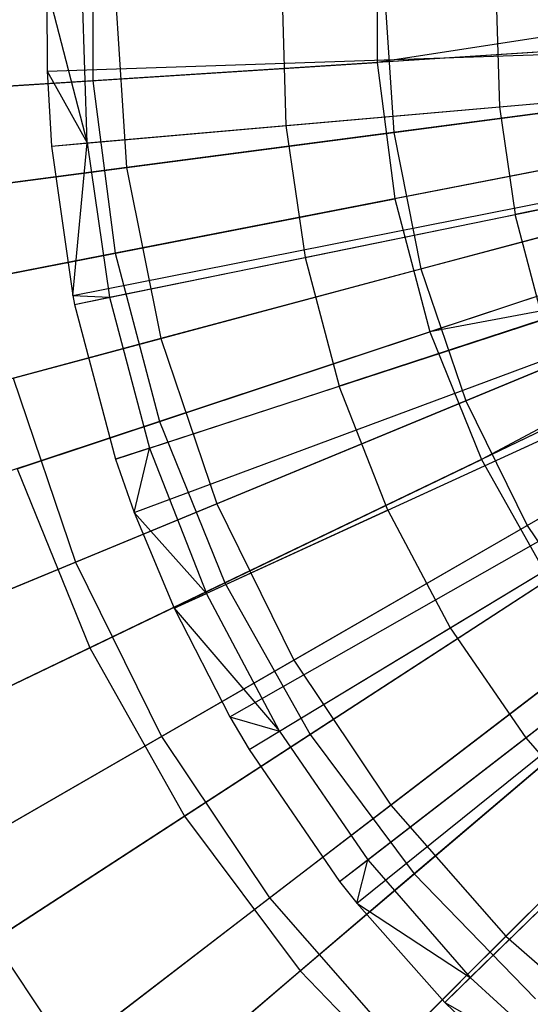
# Model space of a CAD drawing. Extents: x 0.2 to 40.1, y -6.7 to 6.7.
# Tile 175 of 256: x 9.734 to 10.057, y 2.95 to 3.572. Entities that reach past the tile are written whole.
import ezdxf

# ---------------------------------------------------------------- set-up
doc = ezdxf.new("R2010")
doc.units = 0
doc.header["$MEASUREMENT"] = 0
doc.layers.get('0').update_dxf_attribs({"color": 13, "linetype": 'CONTINUOUS'})

# ---------------------------------------------------------------- blocks, each defined once
blk = doc.blocks.new('SNOWBALL_XIV_PM3_STL')
at = {"color": 0}
for p, q in [((9.78034, 3.64331, 4.9602), (9.78034, 3.53335, 4.9602)), ((9.78034, 3.64331, 4.9602), (9.78034, 3.53335, 4.9602)), ((9.95986, 3.63179, 9.42376), (9.95986, 3.54488, 9.42376)), ((9.95986, 3.63179, 9.42376), (9.95986, 3.54488, 9.42376)), ((9.75122, 3.59315, 9.37739), (9.77667, 3.49401, 9.38787)), ((9.75122, 3.59315, 9.37739), (9.75141, 3.53932, 9.37739)), ((9.75122, 3.59315, 9.37739), (9.77667, 3.49401, 9.38787)), ((9.75122, 3.59315, 9.37739), (9.75141, 3.53932, 9.37739)), ((9.77667, 3.49401, 9.38787), (9.77369, 3.59254, 9.38787)), ((9.77667, 3.49401, 9.38787), (9.77369, 3.59254, 9.38787)), ((9.79446, 3.58833, 5.03993), (9.80167, 3.47839, 5.03993)), ((9.79446, 3.58833, 5.03993), (9.80167, 3.47839, 5.03993)), ((9.89968, 3.58916, 9.44195), (9.90223, 3.50501, 9.44195)), ((9.89968, 3.58916, 9.44195), (9.90223, 3.50501, 9.44195)), ((10.24337, 3.58833, 9.49024), (9.95986, 3.54488, 9.42376)), ((10.24337, 3.58833, 9.49024), (9.95986, 3.54488, 9.42376)), ((9.96456, 3.58833, 9.34542), (9.97031, 3.5006, 9.34542)), ((9.96456, 3.58833, 9.34542), (9.97031, 3.5006, 9.34542)), ((10.03493, 3.58552, 9.49142), (10.03701, 3.51682, 9.49142)), ((10.03493, 3.58552, 9.49142), (10.03701, 3.51682, 9.49142)), ((9.75141, 3.53932, 9.37739), (10.45769, 3.56328, 9.59392)), ((9.75141, 3.53932, 9.37739), (10.45769, 3.56328, 9.59392)), ((10.24418, 3.56313, 9.49024), (9.95986, 3.54488, 9.42376)), ((10.24418, 3.56313, 9.49024), (9.95986, 3.54488, 9.42376)), ((9.75428, 3.49205, 9.37739), (10.45827, 3.55372, 9.59392)), ((9.75428, 3.49205, 9.37739), (10.45827, 3.55372, 9.59392)), ((10.0584, 3.5512, 4.871), (9.78034, 3.53335, 4.9602)), ((10.0584, 3.5512, 4.871), (9.78034, 3.53335, 4.9602)), ((9.68592, 3.52729, 9.32256), (9.95986, 3.54488, 9.42376)), ((9.68592, 3.52729, 9.32256), (9.95986, 3.54488, 9.42376)), ((9.95986, 3.54488, 9.42376), (9.97097, 3.45868, 9.42376)), ((9.95986, 3.54488, 9.42376), (9.97097, 3.45868, 9.42376)), ((9.75141, 3.53932, 9.37739), (9.77667, 3.49401, 9.38787)), ((9.75141, 3.53932, 9.37739), (9.77667, 3.49401, 9.38787)), ((9.75141, 3.53932, 9.37739), (9.75428, 3.49205, 9.37739)), ((9.75141, 3.53932, 9.37739), (9.75428, 3.49205, 9.37739)), ((9.76769, 3.39769, 9.37739), (10.46098, 3.53464, 9.59392)), ((9.76769, 3.39769, 9.37739), (10.46098, 3.53464, 9.59392)), ((9.97031, 3.5006, 9.34542), (10.24673, 3.53699, 9.42593)), ((9.97031, 3.5006, 9.34542), (10.24673, 3.53699, 9.42593)), ((9.78034, 3.53335, 4.9602), (9.51542, 3.51634, 5.08316)), ((9.78034, 3.53335, 4.9602), (9.51542, 3.51634, 5.08316)), ((9.76884, 3.39197, 9.37739), (10.46122, 3.53348, 9.59392)), ((9.76884, 3.39197, 9.37739), (10.46122, 3.53348, 9.59392)), ((9.78034, 3.53335, 4.9602), (9.7944, 3.42429, 4.9602)), ((9.78034, 3.53335, 4.9602), (9.7944, 3.42429, 4.9602)), ((10.03701, 3.51682, 9.49142), (10.17454, 3.52887, 9.53325)), ((10.03701, 3.51682, 9.49142), (10.17454, 3.52887, 9.53325)), ((9.90223, 3.50501, 9.44195), (10.03701, 3.51682, 9.49142)), ((9.90223, 3.50501, 9.44195), (10.03701, 3.51682, 9.49142)), ((10.03701, 3.51682, 9.49142), (10.0469, 3.4488, 9.49142)), ((10.03701, 3.51682, 9.49142), (10.0469, 3.4488, 9.49142)), ((9.79472, 3.29419, 9.37739), (10.46645, 3.51371, 9.59392)), ((9.79472, 3.29419, 9.37739), (10.46645, 3.51371, 9.59392)), ((10.07093, 3.51384, 4.93766), (9.80167, 3.47839, 5.03993)), ((10.07093, 3.51384, 4.93766), (9.80167, 3.47839, 5.03993)), ((10.25062, 3.51314, 9.49024), (9.97097, 3.45868, 9.42376)), ((10.25062, 3.51314, 9.49024), (9.97097, 3.45868, 9.42376)), ((9.77667, 3.49401, 9.38787), (9.90223, 3.50501, 9.44195)), ((9.77667, 3.49401, 9.38787), (9.90223, 3.50501, 9.44195)), ((9.80648, 3.26051, 9.37739), (10.46883, 3.5069, 9.59392)), ((9.80648, 3.26051, 9.37739), (10.46883, 3.5069, 9.59392)), ((9.90223, 3.50501, 9.44195), (9.91435, 3.42171, 9.44195)), ((9.90223, 3.50501, 9.44195), (9.91435, 3.42171, 9.44195)), ((9.70599, 3.4658, 9.23076), (9.97031, 3.5006, 9.34542)), ((9.70599, 3.4658, 9.23076), (9.97031, 3.5006, 9.34542)), ((9.97031, 3.5006, 9.34542), (9.98746, 3.41436, 9.34542)), ((9.97031, 3.5006, 9.34542), (9.98746, 3.41436, 9.34542)), ((9.75428, 3.49205, 9.37739), (9.77667, 3.49401, 9.38787)), ((9.75428, 3.49205, 9.37739), (9.77667, 3.49401, 9.38787)), ((9.75428, 3.49205, 9.37739), (9.76769, 3.39769, 9.37739)), ((9.75428, 3.49205, 9.37739), (9.76769, 3.39769, 9.37739)), ((9.76769, 3.39769, 9.37739), (9.77667, 3.49401, 9.38787)), ((9.76769, 3.39769, 9.37739), (9.77667, 3.49401, 9.38787)), ((9.77667, 3.49401, 9.38787), (9.79086, 3.39647, 9.38787)), ((9.77667, 3.49401, 9.38787), (9.79086, 3.39647, 9.38787)), ((9.83157, 3.2, 9.37739), (10.4739, 3.49466, 9.59392)), ((9.83157, 3.2, 9.37739), (10.4739, 3.49466, 9.59392)), ((9.98746, 3.41436, 9.34542), (10.25677, 3.48652, 9.42593)), ((9.98746, 3.41436, 9.34542), (10.25677, 3.48652, 9.42593)), ((9.80167, 3.47839, 5.03993), (9.54714, 3.44489, 5.17526)), ((9.80167, 3.47839, 5.03993), (9.54714, 3.44489, 5.17526)), ((9.80167, 3.47839, 5.03993), (9.82316, 3.37034, 5.03993)), ((9.80167, 3.47839, 5.03993), (9.82316, 3.37034, 5.03993)), ((9.86677, 3.13133, 9.37739), (10.48102, 3.48077, 9.59392)), ((9.86677, 3.13133, 9.37739), (10.48102, 3.48077, 9.59392)), ((10.0679, 3.47755, 4.871), (9.7944, 3.42429, 4.9602)), ((10.0679, 3.47755, 4.871), (9.7944, 3.42429, 4.9602)), ((9.87892, 3.11063, 9.37739), (10.48348, 3.47659, 9.59392)), ((9.87892, 3.11063, 9.37739), (10.48348, 3.47659, 9.59392)), ((10.18217, 3.47645, 9.53325), (10.0469, 3.4488, 9.49142)), ((10.18217, 3.47645, 9.53325), (10.0469, 3.4488, 9.49142)), ((9.93615, 3.02724, 9.37739), (10.49505, 3.45972, 9.59392)), ((9.93615, 3.02724, 9.37739), (10.49505, 3.45972, 9.59392)), ((10.26341, 3.46438, 9.49024), (9.99302, 3.37461, 9.42376)), ((10.26341, 3.46438, 9.49024), (9.99302, 3.37461, 9.42376)), ((9.70154, 3.4062, 9.32256), (9.97097, 3.45868, 9.42376)), ((9.70154, 3.4062, 9.32256), (9.97097, 3.45868, 9.42376)), ((9.94701, 3.01349, 9.37739), (10.49725, 3.45694, 9.59392)), ((9.94701, 3.01349, 9.37739), (10.49725, 3.45694, 9.59392)), ((9.97097, 3.45868, 9.42376), (9.99302, 3.37461, 9.42376)), ((9.97097, 3.45868, 9.42376), (9.99302, 3.37461, 9.42376)), ((9.91435, 3.42171, 9.44195), (10.0469, 3.4488, 9.49142)), ((9.91435, 3.42171, 9.44195), (10.0469, 3.4488, 9.49142)), ((10.06449, 3.38235, 9.49142), (10.0469, 3.4488, 9.49142)), ((10.06449, 3.38235, 9.49142), (10.0469, 3.4488, 9.49142)), ((10.00252, 2.95091, 9.37739), (10.50847, 3.44429, 9.59392)), ((10.00252, 2.95091, 9.37739), (10.50847, 3.44429, 9.59392)), ((10.0855, 3.44063, 4.93766), (9.82316, 3.37034, 5.03993)), ((10.0855, 3.44063, 4.93766), (9.82316, 3.37034, 5.03993)), ((10.01572, 3.3311, 9.34542), (10.27331, 3.4378, 9.42593)), ((10.01572, 3.3311, 9.34542), (10.27331, 3.4378, 9.42593)), ((9.7944, 3.42429, 4.9602), (9.53383, 3.37354, 5.08316)), ((9.7944, 3.42429, 4.9602), (9.53383, 3.37354, 5.08316)), ((9.7944, 3.42429, 4.9602), (9.8223, 3.31792, 4.9602)), ((9.7944, 3.42429, 4.9602), (9.8223, 3.31792, 4.9602)), ((10.27738, 3.42834, 9.49024), (9.99302, 3.37461, 9.42376)), ((10.27738, 3.42834, 9.49024), (9.99302, 3.37461, 9.42376)), ((10.27738, 3.42834, 9.49024), (10.02563, 3.29405, 9.42376)), ((10.27738, 3.42834, 9.49024), (10.02563, 3.29405, 9.42376)), ((9.79086, 3.39647, 9.38787), (9.91435, 3.42171, 9.44195)), ((9.79086, 3.39647, 9.38787), (9.91435, 3.42171, 9.44195)), ((9.91435, 3.42171, 9.44195), (9.93589, 3.34033, 9.44195)), ((9.91435, 3.42171, 9.44195), (9.93589, 3.34033, 9.44195)), ((10.28232, 3.41766, 9.49024), (10.02563, 3.29405, 9.42376)), ((10.28232, 3.41766, 9.49024), (10.02563, 3.29405, 9.42376)), ((9.72995, 3.34536, 9.23076), (9.98746, 3.41436, 9.34542)), ((9.72995, 3.34536, 9.23076), (9.98746, 3.41436, 9.34542)), ((9.98746, 3.41436, 9.34542), (10.01572, 3.3311, 9.34542)), ((9.98746, 3.41436, 9.34542), (10.01572, 3.3311, 9.34542)), ((10.08673, 3.40572, 4.871), (9.8223, 3.31792, 4.9602)), ((10.08673, 3.40572, 4.871), (9.8223, 3.31792, 4.9602)), ((9.76769, 3.39769, 9.37739), (9.79086, 3.39647, 9.38787)), ((9.76769, 3.39769, 9.37739), (9.79086, 3.39647, 9.38787)), ((9.76769, 3.39769, 9.37739), (9.76884, 3.39197, 9.37739)), ((9.76769, 3.39769, 9.37739), (9.76884, 3.39197, 9.37739)), ((9.76884, 3.39197, 9.37739), (9.79086, 3.39647, 9.38787)), ((9.76884, 3.39197, 9.37739), (9.79086, 3.39647, 9.38787)), ((9.76884, 3.39197, 9.37739), (9.79472, 3.29419, 9.37739)), ((9.76884, 3.39197, 9.37739), (9.79472, 3.29419, 9.37739)), ((9.79086, 3.39647, 9.38787), (9.81608, 3.30117, 9.38787)), ((9.79086, 3.39647, 9.38787), (9.81608, 3.30117, 9.38787)), ((10.05461, 3.25225, 9.34542), (10.29607, 3.39165, 9.42593)), ((10.05461, 3.25225, 9.34542), (10.29607, 3.39165, 9.42593)), ((10.06449, 3.38235, 9.49142), (9.93589, 3.34033, 9.44195)), ((10.06449, 3.38235, 9.49142), (9.93589, 3.34033, 9.44195)), ((9.7325, 3.28811, 9.32256), (9.99302, 3.37461, 9.42376)), ((9.7325, 3.28811, 9.32256), (9.99302, 3.37461, 9.42376)), ((9.99302, 3.37461, 9.42376), (10.02563, 3.29405, 9.42376)), ((9.99302, 3.37461, 9.42376), (10.02563, 3.29405, 9.42376)), ((9.82316, 3.37034, 5.03993), (9.57519, 3.30389, 5.17526)), ((9.82316, 3.37034, 5.03993), (9.57519, 3.30389, 5.17526)), ((9.82316, 3.37034, 5.03993), (9.85857, 3.26601, 5.03993)), ((9.82316, 3.37034, 5.03993), (9.85857, 3.26601, 5.03993)), ((10.10949, 3.36994, 4.93766), (9.85857, 3.26601, 5.03993)), ((10.10949, 3.36994, 4.93766), (9.85857, 3.26601, 5.03993)), ((9.72995, 3.34536, 9.23076), (9.76942, 3.22908, 9.23076)), ((9.72995, 3.34536, 9.23076), (9.76942, 3.22908, 9.23076)), ((9.81608, 3.30117, 9.38787), (9.93589, 3.34033, 9.44195)), ((9.81608, 3.30117, 9.38787), (9.93589, 3.34033, 9.44195)), ((10.1146, 3.33689, 4.871), (9.86356, 3.216, 4.9602)), ((10.1146, 3.33689, 4.871), (9.86356, 3.216, 4.9602)), ((9.96657, 3.26193, 9.44195), (9.93589, 3.34033, 9.44195)), ((9.96657, 3.26193, 9.44195), (9.93589, 3.34033, 9.44195)), ((9.76942, 3.22908, 9.23076), (10.01572, 3.3311, 9.34542)), ((9.76942, 3.22908, 9.23076), (10.01572, 3.3311, 9.34542)), ((10.01572, 3.3311, 9.34542), (10.05461, 3.25225, 9.34542)), ((10.01572, 3.3311, 9.34542), (10.05461, 3.25225, 9.34542)), ((9.8223, 3.31792, 4.9602), (9.57036, 3.23427, 5.08316)), ((9.8223, 3.31792, 4.9602), (9.57036, 3.23427, 5.08316)), ((9.8223, 3.31792, 4.9602), (9.86356, 3.216, 4.9602)), ((9.8223, 3.31792, 4.9602), (9.86356, 3.216, 4.9602)), ((9.96657, 3.26193, 9.44195), (10.08954, 3.31834, 9.49142)), ((9.96657, 3.26193, 9.44195), (10.08954, 3.31834, 9.49142)), ((9.81608, 3.30117, 9.38787), (9.79472, 3.29419, 9.37739)), ((9.81608, 3.30117, 9.38787), (9.79472, 3.29419, 9.37739)), ((9.80648, 3.26051, 9.37739), (9.81608, 3.30117, 9.38787)), ((9.80648, 3.26051, 9.37739), (9.81608, 3.30117, 9.38787)), ((9.81608, 3.30117, 9.38787), (9.852, 3.20938, 9.38787)), ((9.81608, 3.30117, 9.38787), (9.852, 3.20938, 9.38787)), ((10.14251, 3.303, 4.93766), (9.9073, 3.1672, 5.03993)), ((10.14251, 3.303, 4.93766), (9.9073, 3.1672, 5.03993)), ((9.77832, 3.17495, 9.32256), (10.02563, 3.29405, 9.42376)), ((9.77832, 3.17495, 9.32256), (10.02563, 3.29405, 9.42376)), ((9.79472, 3.29419, 9.37739), (9.80648, 3.26051, 9.37739)), ((9.79472, 3.29419, 9.37739), (9.80648, 3.26051, 9.37739)), ((10.02563, 3.29405, 9.42376), (10.06828, 3.21832, 9.42376)), ((10.02563, 3.29405, 9.42376), (10.06828, 3.21832, 9.42376)), ((9.7325, 3.28811, 9.32256), (9.77832, 3.17495, 9.32256)), ((9.7325, 3.28811, 9.32256), (9.77832, 3.17495, 9.32256)), ((10.15104, 3.27219, 4.871), (9.91752, 3.12018, 4.9602)), ((10.15104, 3.27219, 4.871), (9.91752, 3.12018, 4.9602)), ((9.85857, 3.26601, 5.03993), (9.6214, 3.16777, 5.17526)), ((9.85857, 3.26601, 5.03993), (9.6214, 3.16777, 5.17526)), ((9.80648, 3.26051, 9.37739), (9.852, 3.20938, 9.38787)), ((9.80648, 3.26051, 9.37739), (9.852, 3.20938, 9.38787)), ((9.80648, 3.26051, 9.37739), (9.83157, 3.2, 9.37739)), ((9.80648, 3.26051, 9.37739), (9.83157, 3.2, 9.37739)), ((9.96657, 3.26193, 9.44195), (9.852, 3.20938, 9.38787)), ((9.96657, 3.26193, 9.44195), (9.852, 3.20938, 9.38787)), ((9.85857, 3.26601, 5.03993), (9.9073, 3.1672, 5.03993)), ((9.85857, 3.26601, 5.03993), (9.9073, 3.1672, 5.03993)), ((9.96657, 3.26193, 9.44195), (10.00598, 3.18754, 9.44195)), ((9.96657, 3.26193, 9.44195), (10.00598, 3.18754, 9.44195)), ((10.00598, 3.18754, 9.44195), (10.12172, 3.2576, 9.49142)), ((10.00598, 3.18754, 9.44195), (10.12172, 3.2576, 9.49142)), ((9.82373, 3.11895, 9.23076), (10.05461, 3.25225, 9.34542)), ((9.82373, 3.11895, 9.23076), (10.05461, 3.25225, 9.34542)), ((10.05461, 3.25225, 9.34542), (10.10346, 3.17914, 9.34542)), ((10.05461, 3.25225, 9.34542), (10.10346, 3.17914, 9.34542)), ((10.18398, 3.24093, 4.93766), (9.96851, 3.07559, 5.03993)), ((10.18398, 3.24093, 4.93766), (9.96851, 3.07559, 5.03993)), ((9.53825, 3.13333, 9.08376), (9.76942, 3.22908, 9.23076)), ((9.53825, 3.13333, 9.08376), (9.76942, 3.22908, 9.23076)), ((9.76942, 3.22908, 9.23076), (9.82373, 3.11895, 9.23076)), ((9.76942, 3.22908, 9.23076), (9.82373, 3.11895, 9.23076)), ((9.83823, 3.06857, 9.32256), (10.06828, 3.21832, 9.42376)), ((9.83823, 3.06857, 9.32256), (10.06828, 3.21832, 9.42376)), ((9.86356, 3.216, 4.9602), (9.62439, 3.10082, 5.08316)), ((9.86356, 3.216, 4.9602), (9.62439, 3.10082, 5.08316)), ((9.86356, 3.216, 4.9602), (9.91752, 3.12018, 4.9602)), ((9.86356, 3.216, 4.9602), (9.91752, 3.12018, 4.9602)), ((10.19545, 3.21267, 4.871), (9.98329, 3.03206, 4.9602)), ((10.19545, 3.21267, 4.871), (9.98329, 3.03206, 4.9602)), ((9.83157, 3.2, 9.37739), (9.852, 3.20938, 9.38787)), ((9.83157, 3.2, 9.37739), (9.852, 3.20938, 9.38787)), ((9.89815, 3.12227, 9.38787), (9.852, 3.20938, 9.38787)), ((9.89815, 3.12227, 9.38787), (9.852, 3.20938, 9.38787)), ((9.83157, 3.2, 9.37739), (9.89815, 3.12227, 9.38787)), ((9.83157, 3.2, 9.37739), (9.86677, 3.13133, 9.37739)), ((9.83157, 3.2, 9.37739), (9.89815, 3.12227, 9.38787)), ((9.83157, 3.2, 9.37739), (9.86677, 3.13133, 9.37739)), ((10.05361, 3.11813, 9.44195), (10.16061, 3.20093, 9.49142)), ((10.05361, 3.11813, 9.44195), (10.16061, 3.20093, 9.49142)), ((9.89815, 3.12227, 9.38787), (10.00598, 3.18754, 9.44195)), ((9.89815, 3.12227, 9.38787), (10.00598, 3.18754, 9.44195)), ((10.00598, 3.18754, 9.44195), (10.05361, 3.11813, 9.44195)), ((10.00598, 3.18754, 9.44195), (10.05361, 3.11813, 9.44195)), ((10.2332, 3.18481, 4.93766), (10.04115, 2.99276, 5.03993)), ((10.2332, 3.18481, 4.93766), (10.04115, 2.99276, 5.03993)), ((9.54417, 3.06219, 9.18821), (9.77832, 3.17495, 9.32256)), ((9.54417, 3.06219, 9.18821), (9.77832, 3.17495, 9.32256)), ((9.77832, 3.17495, 9.32256), (9.83823, 3.06857, 9.32256)), ((9.77832, 3.17495, 9.32256), (9.83823, 3.06857, 9.32256)), ((9.89195, 3.01685, 9.23076), (10.10346, 3.17914, 9.34542)), ((9.89195, 3.01685, 9.23076), (10.10346, 3.17914, 9.34542)), ((9.9073, 3.1672, 5.03993), (9.68498, 3.03884, 5.17526)), ((9.9073, 3.1672, 5.03993), (9.68498, 3.03884, 5.17526)), ((9.9073, 3.1672, 5.03993), (9.96851, 3.07559, 5.03993)), ((9.9073, 3.1672, 5.03993), (9.96851, 3.07559, 5.03993)), ((9.91125, 2.97073, 9.32256), (10.12027, 3.14867, 9.42376)), ((9.91125, 2.97073, 9.32256), (10.12027, 3.14867, 9.42376)), ((9.86677, 3.13133, 9.37739), (9.89815, 3.12227, 9.38787)), ((9.86677, 3.13133, 9.37739), (9.89815, 3.12227, 9.38787)), ((9.86677, 3.13133, 9.37739), (9.87892, 3.11063, 9.37739)), ((9.86677, 3.13133, 9.37739), (9.87892, 3.11063, 9.37739)), ((9.60704, 2.99384, 9.08376), (9.82373, 3.11895, 9.23076)), ((9.60704, 2.99384, 9.08376), (9.82373, 3.11895, 9.23076)), ((9.91752, 3.12018, 4.9602), (9.69504, 2.97536, 5.08316)), ((9.91752, 3.12018, 4.9602), (9.69504, 2.97536, 5.08316)), ((9.82373, 3.11895, 9.23076), (9.89195, 3.01685, 9.23076)), ((9.82373, 3.11895, 9.23076), (9.89195, 3.01685, 9.23076)), ((9.87892, 3.11063, 9.37739), (9.89815, 3.12227, 9.38787)), ((9.87892, 3.11063, 9.37739), (9.89815, 3.12227, 9.38787)), ((9.89815, 3.12227, 9.38787), (9.95393, 3.04099, 9.38787)), ((9.89815, 3.12227, 9.38787), (9.95393, 3.04099, 9.38787)), ((9.91752, 3.12018, 4.9602), (9.98329, 3.03206, 4.9602)), ((9.91752, 3.12018, 4.9602), (9.98329, 3.03206, 4.9602)), ((9.95393, 3.04099, 9.38787), (10.05361, 3.11813, 9.44195)), ((9.95393, 3.04099, 9.38787), (10.05361, 3.11813, 9.44195)), ((10.05361, 3.11813, 9.44195), (10.10885, 3.0546, 9.44195)), ((10.05361, 3.11813, 9.44195), (10.10885, 3.0546, 9.44195)), ((9.97292, 2.92453, 9.23076), (10.16143, 3.11304, 9.34542)), ((9.97292, 2.92453, 9.23076), (10.16143, 3.11304, 9.34542)), ((9.87892, 3.11063, 9.37739), (9.93615, 3.02724, 9.37739)), ((9.87892, 3.11063, 9.37739), (9.93615, 3.02724, 9.37739)), ((9.96851, 3.07559, 5.03993), (9.76484, 2.91931, 5.17526)), ((9.96851, 3.07559, 5.03993), (9.76484, 2.91931, 5.17526)), ((9.96851, 3.07559, 5.03993), (10.04115, 2.99276, 5.03993)), ((9.96851, 3.07559, 5.03993), (10.04115, 2.99276, 5.03993)), ((9.62042, 2.92679, 9.18821), (9.83823, 3.06857, 9.32256)), ((9.62042, 2.92679, 9.18821), (9.83823, 3.06857, 9.32256)), ((9.83823, 3.06857, 9.32256), (9.91125, 2.97073, 9.32256)), ((9.83823, 3.06857, 9.32256), (9.91125, 2.97073, 9.32256)), ((10.01861, 2.96661, 9.38787), (10.10885, 3.0546, 9.44195)), ((10.01861, 2.96661, 9.38787), (10.10885, 3.0546, 9.44195)), ((9.68498, 3.03884, 5.17526), (9.76484, 2.91931, 5.17526)), ((9.68498, 3.03884, 5.17526), (9.76484, 2.91931, 5.17526)), ((9.93615, 3.02724, 9.37739), (9.95393, 3.04099, 9.38787)), ((9.93615, 3.02724, 9.37739), (9.95393, 3.04099, 9.38787)), ((9.94701, 3.01349, 9.37739), (9.95393, 3.04099, 9.38787)), ((9.94701, 3.01349, 9.37739), (9.95393, 3.04099, 9.38787)), ((9.95393, 3.04099, 9.38787), (10.01861, 2.96661, 9.38787)), ((9.95393, 3.04099, 9.38787), (10.01861, 2.96661, 9.38787)), ((9.98329, 3.03206, 4.9602), (9.78116, 2.85998, 5.08316)), ((9.98329, 3.03206, 4.9602), (9.78116, 2.85998, 5.08316)), ((9.98329, 3.03206, 4.9602), (10.05979, 2.95307, 4.9602)), ((9.98329, 3.03206, 4.9602), (10.05979, 2.95307, 4.9602)), ((9.93615, 3.02724, 9.37739), (9.94701, 3.01349, 9.37739)), ((9.93615, 3.02724, 9.37739), (9.94701, 3.01349, 9.37739)), ((9.69344, 2.86453, 9.08376), (9.89195, 3.01685, 9.23076)), ((9.69344, 2.86453, 9.08376), (9.89195, 3.01685, 9.23076)), ((9.89195, 3.01685, 9.23076), (9.97292, 2.92453, 9.23076)), ((9.89195, 3.01685, 9.23076), (9.97292, 2.92453, 9.23076)), ((9.94701, 3.01349, 9.37739), (10.01861, 2.96661, 9.38787)), ((9.94701, 3.01349, 9.37739), (10.01861, 2.96661, 9.38787)), ((9.94701, 3.01349, 9.37739), (10.00252, 2.95091, 9.37739)), ((9.94701, 3.01349, 9.37739), (10.00252, 2.95091, 9.37739)), ((10.04115, 2.99276, 5.03993), (9.85963, 2.81123, 5.17526)), ((10.04115, 2.99276, 5.03993), (9.85963, 2.81123, 5.17526)), ((10.04115, 2.99276, 5.03993), (10.12399, 2.92012, 5.03993)), ((10.04115, 2.99276, 5.03993), (10.12399, 2.92012, 5.03993)), ((9.71336, 2.80226, 9.18821), (9.91125, 2.97073, 9.32256)), ((9.71336, 2.80226, 9.18821), (9.91125, 2.97073, 9.32256)), ((9.91125, 2.97073, 9.32256), (9.99618, 2.88303, 9.32256)), ((9.91125, 2.97073, 9.32256), (9.99618, 2.88303, 9.32256)), ((10.00252, 2.95091, 9.37739), (10.01861, 2.96661, 9.38787)), ((10.00252, 2.95091, 9.37739), (10.01861, 2.96661, 9.38787)), ((10.01861, 2.96661, 9.38787), (10.09135, 2.90007, 9.38787)), ((10.01861, 2.96661, 9.38787), (10.09135, 2.90007, 9.38787)), ((10.00252, 2.95091, 9.37739), (10.09135, 2.90007, 9.38787)), ((10.00252, 2.95091, 9.37739), (10.09135, 2.90007, 9.38787)), ((10.00252, 2.95091, 9.37739), (10.0451, 2.91005, 9.37739)), ((10.00252, 2.95091, 9.37739), (10.0451, 2.91005, 9.37739))]:
    blk.add_line(p, q, dxfattribs=at)
blk = doc.blocks.new('GRUPUJ_1')
at = {"color": 0}
blk.add_blockref('SNOWBALL_XIV_PM3_STL', (-0.20617, 6.65964, -0.51186), dxfattribs=at)

msp = doc.modelspace()

# ---------------------------------------------------------------- block references
at = {"color": 0}
msp.add_blockref('GRUPUJ_1', (0.20617, -6.65964, 0.51186), dxfattribs=at)

doc.saveas('drawing.dxf')
